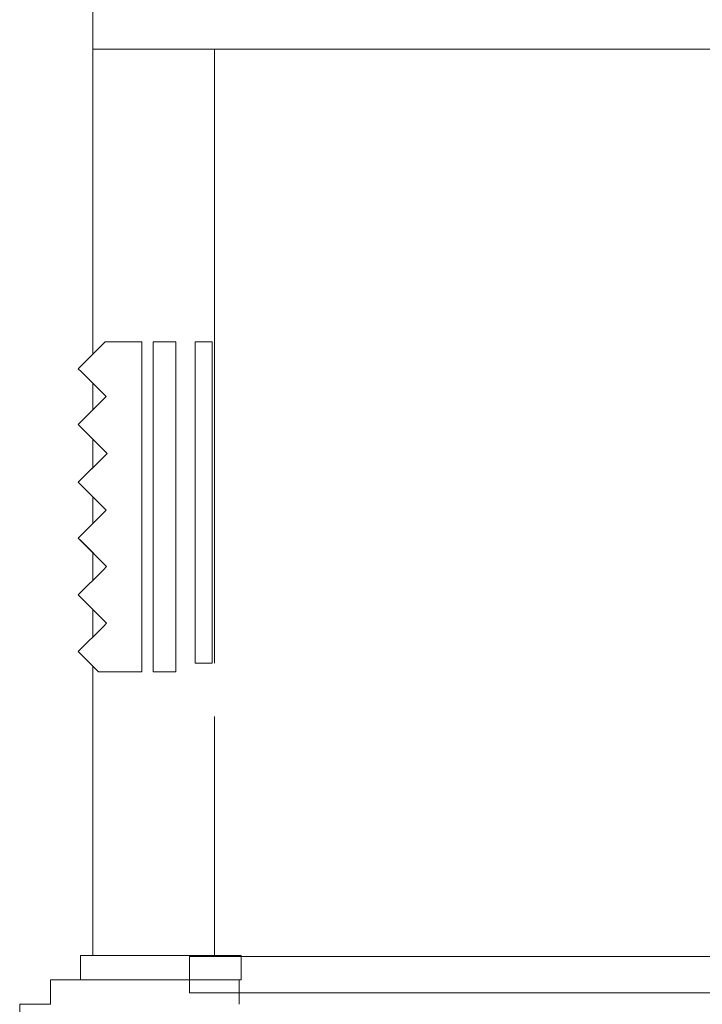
# Model space of a CAD drawing. Header units: millimetres. Extents: x 4480191 to 4481199, y -30324204 to -30323479.
# Tile 236 of 243: x 4480193 to 4480199, y -30323759 to -30323751. Entities that reach past the tile are written whole.
import ezdxf

# ---------------------------------------------------------------- set-up
doc = ezdxf.new("R2010")
doc.units = ezdxf.units.MM
for name, color, linetype, lineweight in [('IFC-Elemento construtivo genérico-Contorno', 253, 'Continuous', 5), ('IFC-Janela-Contorno', 142, 'Continuous', 5), ('IFC-Parede padrão-Contorno', 44, 'Continuous', 5), ('IFC-Parede-Contorno', 42, 'Continuous', 5), ('Nível 1', 2, 'Continuous', 60)]:
    doc.layers.add(name, color=color, linetype=linetype, lineweight=lineweight)

msp = doc.modelspace()

# ---------------------------------------------------------------- linework, layer by layer
at = {"layer": 'IFC-Elemento construtivo genérico-Contorno', "color": 8, "lineweight": 5}
for p, q in [((4480193.824, -30323753.7933), (4480193.8495, -30323753.7678)), ((4480193.8495, -30323753.7678), (4480194.1177, -30323753.7678)), ((4480194.1177, -30323753.7678), (4480194.1527, -30323753.7678)), ((4480194.1527, -30323756.1713), (4480194.1527, -30323753.7678)), ((4480193.628, -30323753.9893), (4480193.824, -30323753.7933)), ((4480193.628, -30323753.9893), (4480193.6545, -30323754.0157)), ((4480193.6545, -30323754.0157), (4480193.8575, -30323754.2188)), ((4480193.628, -30323754.4484), (4480193.8311, -30323754.2453)), ((4480193.8311, -30323754.2453), (4480193.8575, -30323754.2188)), ((4480193.628, -30323754.4484), (4480193.6554, -30323754.4758)), ((4480193.6554, -30323754.4758), (4480193.8659, -30323754.6863)), ((4480193.628, -30323754.9242), (4480193.8659, -30323754.6863)), ((4480193.628, -30323754.9242), (4480193.8385, -30323754.7137)), ((4480193.8385, -30323754.7137), (4480193.8659, -30323754.6863)), ((4480193.628, -30323754.9242), (4480193.6545, -30323754.9507)), ((4480193.6545, -30323754.9507), (4480193.8575, -30323755.1538)), ((4480193.8311, -30323755.1802), (4480193.8575, -30323755.1538)), ((4480193.628, -30323755.3833), (4480193.8311, -30323755.1802)), ((4480193.628, -30323755.3833), (4480193.8617, -30323755.617)), ((4480193.628, -30323755.3833), (4480193.6549, -30323755.4102)), ((4480193.6549, -30323755.4102), (4480193.8617, -30323755.617)), ((4480193.8348, -30323755.644), (4480193.8617, -30323755.617)), ((4480193.628, -30323755.8508), (4480193.8348, -30323755.644)), ((4480193.628, -30323755.8508), (4480193.8617, -30323756.0845)), ((4480193.628, -30323755.8508), (4480193.6549, -30323755.8777)), ((4480193.6549, -30323755.8777), (4480193.8617, -30323756.0845)), ((4480193.628, -30323756.3182), (4480193.8348, -30323756.1114)), ((4480193.8348, -30323756.1114), (4480193.8617, -30323756.0845)), ((4480194.1527, -30323756.4845), (4480194.1527, -30323756.1713)), ((4480193.628, -30323756.3182), (4480193.6472, -30323756.3374)), ((4480193.6472, -30323756.3374), (4480193.7943, -30323756.4845)), ((4480193.7943, -30323756.4845), (4480193.8356, -30323756.4845)), ((4480193.8356, -30323756.4845), (4480194.1527, -30323756.4845))]:
    msp.add_line(p, q, dxfattribs=at)
at = {"layer": 'IFC-Janela-Contorno', "color": 8, "lineweight": 5}
for p, q in [((4480194.2456, -30323753.7678), (4480194.43, -30323753.7678)), ((4480194.2456, -30323756.4845), (4480194.2456, -30323753.7678)), ((4480194.43, -30323756.4845), (4480194.43, -30323753.7678)), ((4480194.2456, -30323756.4845), (4480194.43, -30323756.4845))]:
    msp.add_line(p, q, dxfattribs=at)
at = {"layer": 'IFC-Parede padrão-Contorno', "color": 8, "lineweight": 5}
for p, q in [((4480194.5894, -30323756.4132), (4480194.5894, -30323753.7678)), ((4480194.5894, -30323753.7678), (4480194.7294, -30323753.7678)), ((4480194.7294, -30323756.4132), (4480194.7294, -30323753.7678)), ((4480194.5894, -30323756.4132), (4480194.7294, -30323756.4132)), ((4480194.5433, -30323759.0183), (4480194.5433, -30323758.8273)), ((4480194.5433, -30323758.8273), (4480197.6136, -30323758.8273)), ((4480197.6136, -30323758.8273), (4480202.9933, -30323758.8273)), ((4480194.5433, -30323759.1273), (4480194.5433, -30323759.0183)), ((4480194.5433, -30323759.1273), (4480199.9231, -30323759.1273))]:
    msp.add_line(p, q, dxfattribs=at)
at = {"layer": 'IFC-Parede-Contorno', "color": 8, "lineweight": 5}
for p, q in [((4480193.7494, -30323751.3595), (4480194.7494, -30323751.3595)), ((4480193.7494, -30323753.8679), (4480193.7494, -30323751.3595)), ((4480194.7494, -30323756.4132), (4480194.7494, -30323751.3595)), ((4480193.7494, -30323754.327), (4480193.7494, -30323754.1107)), ((4480193.7494, -30323754.8029), (4480193.7494, -30323754.5697)), ((4480193.7494, -30323755.2619), (4480193.7494, -30323755.0456)), ((4480193.7494, -30323755.7294), (4480193.7494, -30323755.5047)), ((4480193.7494, -30323756.1969), (4480193.7494, -30323755.9721)), ((4480193.7494, -30323758.8195), (4480193.7494, -30323756.4396)), ((4480194.7494, -30323758.8195), (4480194.7494, -30323756.8532)), ((4480193.6467, -30323758.9462), (4480193.6467, -30323758.8195)), ((4480193.6467, -30323758.8195), (4480194.0831, -30323758.8195)), ((4480194.0831, -30323758.8195), (4480194.1317, -30323758.8195)), ((4480194.1317, -30323758.8195), (4480194.97, -30323758.8195)), ((4480194.97, -30323758.8268), (4480194.97, -30323758.8195)), ((4480194.97, -30323758.8928), (4480194.97, -30323758.8268)), ((4480193.6467, -30323759.0121), (4480193.6467, -30323758.9462)), ((4480194.97, -30323759.0195), (4480194.97, -30323758.8928)), ((4480193.4001, -30323759.0743), (4480193.4001, -30323759.0195)), ((4480193.4001, -30323759.0195), (4480193.8261, -30323759.0195)), ((4480193.6467, -30323759.0195), (4480193.6467, -30323759.0121)), ((4480193.6467, -30323759.0195), (4480194.485, -30323759.0195)), ((4480193.878, -30323759.0195), (4480194.7006, -30323759.0195)), ((4480194.7006, -30323759.0195), (4480194.97, -30323759.0195)), ((4480194.9527, -30323759.1595), (4480194.9527, -30323759.0195)), ((4480193.4001, -30323759.081), (4480193.4001, -30323759.0743)), ((4480193.4001, -30323759.2195), (4480193.4001, -30323759.081)), ((4480194.9527, -30323759.1662), (4480194.9527, -30323759.1595)), ((4480194.9527, -30323759.2211), (4480194.9527, -30323759.1662)), ((4480193.1467, -30323759.2195), (4480193.1613, -30323759.2195)), ((4480193.1467, -30323759.9761), (4480193.1467, -30323759.2195)), ((4480193.1613, -30323759.2195), (4480193.2305, -30323759.2195)), ((4480193.2305, -30323759.2195), (4480193.4001, -30323759.2195)), ((4480194.9527, -30323759.2217), (4480194.9527, -30323759.2211))]:
    msp.add_line(p, q, dxfattribs=at)
at = {"layer": 'Nível 1', "color": 8, "lineweight": 5}
for p, q in [((4480193.7494, -30323750.3595), (4480193.7494, -30323751.3595)), ((4480193.7494, -30323751.3595), (4480203.2933, -30323751.3595))]:
    msp.add_line(p, q, dxfattribs=at)

doc.saveas('drawing.dxf')
